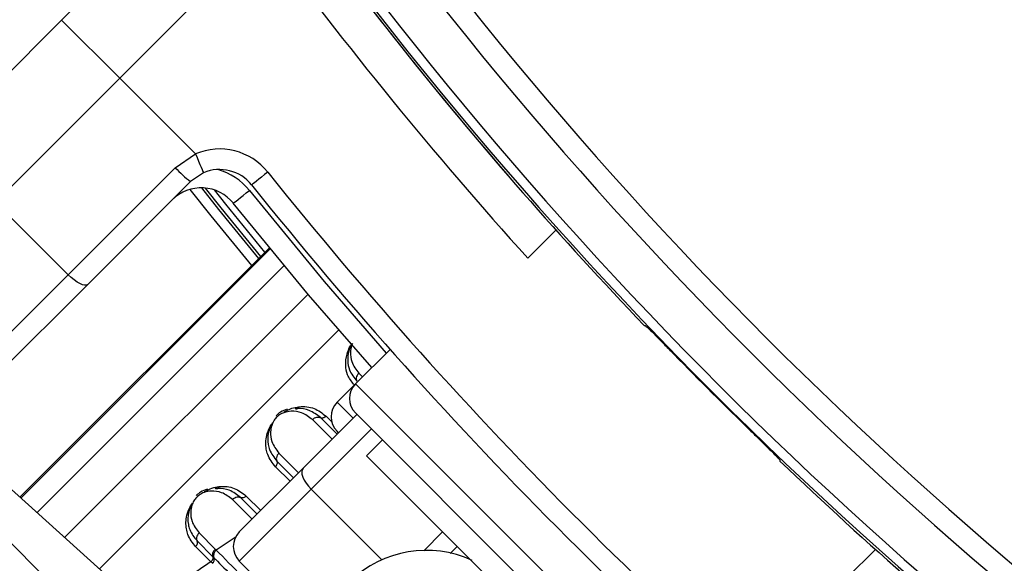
# Model space of a CAD drawing. Header units: millimetres. Extents: x 10 to 10348, y 8 to 8288.
# Tile 85 of 129: x 3536 to 3584, y 7765 to 7792. Entities that reach past the tile are written whole.
import ezdxf

# ---------------------------------------------------------------- set-up
doc = ezdxf.new("R2010")
doc.units = ezdxf.units.MM

msp = doc.modelspace()

# ---------------------------------------------------------------- linework, layer by layer
at = {"color": 7, "linetype": 'Continuous', "lineweight": 25}
for p, q in [((3537.884, 7791.701), (3545.114, 7798.931)), ((3547.718, 7795.879), (3540.712, 7788.873)), ((3532.805, 7786.622), (3537.884, 7791.701)), ((3537.884, 7791.701), (3540.712, 7788.873)), ((3540.712, 7788.873), (3534.666, 7782.826)), ((3544.403, 7785.182), (3540.712, 7788.873)), ((3543.419, 7784.508), (3544.403, 7785.182)), ((3538.202, 7779.291), (3543.419, 7784.508)), ((3544.793, 7784.261), (3544.159, 7783.834)), ((3544.159, 7783.834), (3539.151, 7778.826)), ((3538.202, 7779.291), (3534.666, 7782.826)), ((3560.579, 7780.101), (3561.951, 7781.473)), ((3547.997, 7780.612), (3535.844, 7768.459)), ((3508.215, 7749.304), (3538.202, 7779.291)), ((3539.151, 7778.826), (3509.164, 7748.839)), ((3566.25, 7776.823), (3566.3, 7776.823)), ((3553.873, 7775.659), (3552.191, 7773.976)), ((3552.191, 7773.976), (3551.299, 7773.084)), ((3549.643, 7769.873), (3552.262, 7772.491)), ((3551.292, 7771.521), (3550.48, 7772.333)), ((3552.191, 7772.562), (3568.596, 7756.157)), ((3551.369, 7771.599), (3551.299, 7771.669)), ((3542.085, 7762.84), (3532.78, 7771.219)), ((3553.499, 7771.254), (3552.721, 7770.476)), ((3548.366, 7770.218), (3549.177, 7769.407)), ((3566.51, 7756.687), (3552.721, 7770.476)), ((3572.857, 7770.266), (3572.857, 7770.216)), ((3543.016, 7758.622), (3531.795, 7769.843)), ((3546.534, 7766.764), (3549.643, 7769.873)), ((3550.032, 7768.847), (3546.534, 7765.349)), ((3547.403, 7767.632), (3546.591, 7768.444)), ((3544.574, 7766.72), (3545.362, 7765.932)), ((3545.143, 7765.314), (3544.407, 7766.051)), ((3544.477, 7766.329), (3545.253, 7765.553)), ((3557.141, 7766.056), (3556.804, 7765.719)), ((3577.507, 7765.917), (3576.135, 7764.545)), ((3545.253, 7765.553), (3545.3, 7765.506)), ((3545.221, 7765.237), (3545.143, 7765.314)), ((3549.716, 7762.167), (3546.534, 7765.349))]:
    msp.add_line(p, q, dxfattribs=at)
at = {"color": 8, "linetype": 'Continuous', "lineweight": 25}
for p, q in [((3547.998, 7780.612), (3535.845, 7768.459)), ((3535.898, 7768.411), (3548.043, 7780.556)), ((3548.718, 7779.739), (3536.683, 7767.704)), ((3549.883, 7778.351), (3538.027, 7766.494)), ((3551.374, 7776.607), (3539.729, 7764.962)), ((3552.353, 7774.498), (3552.533, 7774.318)), ((3552.191, 7773.976), (3570.01, 7756.157)), ((3551.299, 7773.084), (3552.077, 7772.306)), ((3551.048, 7771.277), (3550.09, 7772.235)), ((3550.759, 7772.403), (3551.039, 7772.123)), ((3552.969, 7771.784), (3550.032, 7768.847)), ((3548.464, 7770.609), (3549.421, 7769.651)), ((3549.003, 7769.232), (3548.296, 7769.94)), ((3553.457, 7765.422), (3550.032, 7768.847)), ((3547.159, 7767.388), (3546.201, 7768.346)), ((3546.87, 7768.514), (3547.577, 7767.806)), ((3546.378, 7766.528), (3545.41, 7765.884)), ((3555.522, 7765.852), (3556.434, 7766.764))]:
    msp.add_line(p, q, dxfattribs=at)
at = {"color": 7, "linetype": 'Continuous', "lineweight": 25, "flags": 128}
for points in [[(3544.403, 7785.182), (3544.479, 7785.002), (3544.552, 7784.83), (3544.62, 7784.67), (3544.679, 7784.531), (3544.727, 7784.416), (3544.763, 7784.331), (3544.786, 7784.279), (3544.793, 7784.261)], [(3547.916, 7784.293), (3547.764, 7784.171), (3547.617, 7784.054), (3547.482, 7783.946), (3547.364, 7783.851), (3547.267, 7783.774), (3547.195, 7783.716), (3547.15, 7783.681), (3547.135, 7783.669)], [(3546.243, 7782.776), (3546.258, 7782.788), (3546.303, 7782.824), (3546.375, 7782.882), (3546.472, 7782.959), (3546.59, 7783.054), (3546.725, 7783.162), (3546.872, 7783.279), (3547.024, 7783.401)], [(3552.983, 7774.768), (3549.908, 7778.321), (3546.243, 7782.776)], [(3539.151, 7778.826), (3539.09, 7778.792), (3539.004, 7778.787), (3538.897, 7778.81), (3538.773, 7778.862), (3538.635, 7778.939), (3538.491, 7779.039), (3538.344, 7779.158), (3538.202, 7779.291)], [(3549.432, 7772.863), (3549.418, 7772.829), (3549.4, 7772.8), (3549.379, 7772.777), (3549.356, 7772.761), (3549.33, 7772.752), (3549.304, 7772.751), (3549.277, 7772.757), (3549.251, 7772.771)], [(3549.643, 7769.873), (3549.595, 7769.797), (3549.575, 7769.697), (3549.585, 7769.576), (3549.625, 7769.44), (3549.693, 7769.294), (3549.785, 7769.142), (3549.9, 7768.991), (3550.032, 7768.847)], [(3545.543, 7768.974), (3545.529, 7768.94), (3545.511, 7768.911), (3545.49, 7768.888), (3545.467, 7768.872), (3545.441, 7768.863), (3545.415, 7768.862), (3545.388, 7768.868), (3545.362, 7768.882)]]:
    msp.add_lwpolyline(points, dxfattribs=at)
at = {"color": 8, "linetype": 'Continuous', "lineweight": 25, "flags": 128}
for points in [[(3544.129, 7783.45), (3545.155, 7782.158), (3547.123, 7779.738)], [(3547.478, 7780.093), (3545.545, 7782.471), (3544.705, 7783.527)], [(3544.87, 7783.519), (3545.642, 7782.548), (3547.566, 7780.181)], [(3547.773, 7780.388), (3545.87, 7782.731), (3545.318, 7783.423)], [(3547.024, 7783.401), (3550.671, 7778.967), (3553.692, 7775.477)]]:
    msp.add_lwpolyline(points, dxfattribs=at)
at = {"color": 7, "linetype": 'Continuous', "lineweight": 25}
for centre, radius, start, end in [((3615.689, 7819.655), 101, 0, 204.57323), ((3615.689, 7819.655), 100, 335.6403, 204.3597), ((3615.689, 7819.655), 99, 335.85846, 204.14154), ((3615.689, 7819.655), 97.605, 336.17087, 203.82913), ((3710.936, 7914.902), 196.166, 213.6328, 236.3672), ((3710.936, 7914.902), 197.208, 213.6328, 236.3672), ((3710.936, 7914.902), 199.431, 213.6328, 236.3672), ((3710.936, 7914.902), 200, 213.6328, 223.66149), ((3710.936, 7914.902), 200, 213.6328, 220.85259), ((3710.936, 7914.902), 199.889, 213.6328, 236.3672), ((3710.523, 7915.455), 202, 216.29644, 222.07236), ((3545.573, 7782.42), 3, 38.6435, 112.9583), ((3547.389, 7788.126), 5.372, 222.3389, 233.0325), ((3545.573, 7782.42), 2, 38.6435, 112.9583), ((3709.593, 7913.559), 207, 218.64351, 231.35649), ((3709.593, 7913.559), 208, 218.64351, 231.35649), ((3544.681, 7781.527), 2, 38.6435, 135), ((3710.936, 7914.902), 199.93, 224.24438, 225.75562), ((3552.898, 7773.269), 1, 135, 225), ((3552.006, 7772.377), 1, 135, 225), ((3710.936, 7914.902), 200, 226.33851, 236.3672), ((3547.241, 7766.056), 1, 135, 225), ((3545.619, 7765.618), 0.338, 128.2093, 199.383), ((3555.644, 7760.479), 5.387, 65.484, 133.4008), ((3545.071, 7765.427), 0.242, 308.1178, 18.958)]:
    msp.add_arc(centre, radius, start, end, dxfattribs=at)
at = {"color": 8, "linetype": 'Continuous', "lineweight": 25}
for centre, radius, start, end in [((3615.689, 7819.655), 97.434, 336.20971, 203.79029), ((3615.689, 7819.655), 96.934, 336.32441, 203.67559), ((3544.681, 7781.527), 3, 38.6435, 74.4516)]:
    msp.add_arc(centre, radius, start, end, dxfattribs=at)
at = {"color": 7, "linetype": 'Continuous', "lineweight": 25}
for points, knots in [([(3566.3, 7776.823), (3566.321, 7776.807), (3566.362, 7776.774), (3566.615, 7776.525), (3566.977, 7776.159), (3567.366, 7775.762), (3567.617, 7775.505), (3567.712, 7775.407)], [0, 0, 0, 0, 0.217032, 0.434111, 0.65113, 0.868187, 1, 1, 1, 1]), ([(3552.03, 7775.953), (3552.02, 7775.939), (3551.931, 7775.819), (3551.833, 7775.516), (3551.788, 7775.09), (3551.893, 7774.571), (3552.118, 7774.283), (3552.255, 7774.107)], [0, 0, 0, 0, 0.019593, 0.1741092, 0.4023424, 0.6370356, 1, 1, 1, 1]), ([(3552.353, 7774.498), (3552.323, 7774.463), (3552.263, 7774.393), (3552.222, 7774.27), (3552.223, 7774.172), (3552.246, 7774.125), (3552.255, 7774.107)], [0, 0, 0, 0, 0.279643, 0.559277, 0.838897, 1, 1, 1, 1]), ([(3550.09, 7772.235), (3549.925, 7772.363), (3549.63, 7772.592), (3549.132, 7772.668), (3548.755, 7772.605), (3548.503, 7772.486), (3548.327, 7772.341), (3548.191, 7772.159), (3548.088, 7771.918), (3548.034, 7771.568), (3548.102, 7771.08), (3548.329, 7770.784), (3548.464, 7770.609)], [0, 0, 0, 0, 0.181551, 0.3237954, 0.4088518, 0.4622965, 0.5041851, 0.5459849, 0.6005579, 0.677304, 0.8079047, 1, 1, 1, 1]), ([(3548.868, 7772.741), (3548.754, 7772.702), (3548.558, 7772.637), (3548.394, 7772.489), (3548.325, 7772.428)], [0, 0, 0, 0, 0.5829546, 1, 1, 1, 1]), ([(3548.721, 7772.617), (3548.844, 7772.682), (3549.085, 7772.808), (3549.318, 7772.845), (3549.432, 7772.863)], [0, 0, 0, 0, 0.511869, 1, 1, 1, 1]), ([(3550.48, 7772.333), (3550.308, 7772.467), (3549.991, 7772.715), (3549.533, 7772.793), (3549.289, 7772.774), (3549.251, 7772.771)], [0, 0, 0, 0, 0.500692, 0.922782, 1, 1, 1, 1]), ([(3549.432, 7772.863), (3549.435, 7772.863), (3549.702, 7772.893), (3550.207, 7772.833), (3550.575, 7772.546), (3550.759, 7772.403)], [0, 0, 0, 0, 0.005036, 0.5036, 1, 1, 1, 1]), ([(3550.09, 7772.235), (3550.125, 7772.265), (3550.195, 7772.324), (3550.318, 7772.366), (3550.416, 7772.365), (3550.463, 7772.341), (3550.48, 7772.333)], [0, 0, 0, 0, 0.279643, 0.559277, 0.838897, 1, 1, 1, 1]), ([(3550.759, 7772.403), (3550.737, 7772.383), (3550.692, 7772.345), (3550.615, 7772.314), (3550.539, 7772.307), (3550.5, 7772.324), (3550.48, 7772.333)], [0, 0, 0, 0, 0.249993, 0.499988, 0.750023, 1, 1, 1, 1]), ([(3548.296, 7769.94), (3548.149, 7770.126), (3547.947, 7770.384), (3547.813, 7770.909), (3547.816, 7771.361), (3547.966, 7771.779), (3548.065, 7771.95), (3548.086, 7771.986)], [0, 0, 0, 0, 0.3508183, 0.4854244, 0.7839871, 0.9541962, 1, 1, 1, 1]), ([(3548.135, 7772.064), (3548.118, 7772.035), (3548.035, 7771.89), (3547.908, 7771.522), (3547.912, 7771.118), (3548.038, 7770.634), (3548.228, 7770.393), (3548.366, 7770.218)], [0, 0, 0, 0, 0.041439, 0.201296, 0.49918, 0.637273, 1, 1, 1, 1]), ([(3571.441, 7771.678), (3571.602, 7771.521), (3571.924, 7771.207), (3572.351, 7770.787), (3572.672, 7770.468), (3572.835, 7770.299), (3572.851, 7770.275), (3572.857, 7770.266)], [0, 0, 0, 0, 0.217098, 0.434208, 0.651278, 0.868329, 1, 1, 1, 1]), ([(3548.296, 7769.94), (3548.315, 7769.962), (3548.353, 7770.006), (3548.384, 7770.084), (3548.392, 7770.159), (3548.374, 7770.199), (3548.366, 7770.218)], [0, 0, 0, 0, 0.249994, 0.499991, 0.750014, 1, 1, 1, 1]), ([(3548.464, 7770.609), (3548.434, 7770.574), (3548.374, 7770.503), (3548.333, 7770.381), (3548.334, 7770.283), (3548.357, 7770.236), (3548.366, 7770.218)], [0, 0, 0, 0, 0.279643, 0.559277, 0.838897, 1, 1, 1, 1]), ([(3546.201, 7768.346), (3546.036, 7768.474), (3545.741, 7768.703), (3545.243, 7768.779), (3544.865, 7768.716), (3544.614, 7768.597), (3544.438, 7768.452), (3544.302, 7768.27), (3544.199, 7768.029), (3544.145, 7767.679), (3544.213, 7767.191), (3544.44, 7766.895), (3544.574, 7766.72)], [0, 0, 0, 0, 0.181551, 0.323795, 0.408852, 0.462295, 0.504186, 0.545984, 0.600558, 0.677304, 0.807905, 1, 1, 1, 1]), ([(3544.979, 7768.851), (3544.865, 7768.813), (3544.669, 7768.748), (3544.505, 7768.6), (3544.436, 7768.539)], [0, 0, 0, 0, 0.582959, 1, 1, 1, 1]), ([(3544.832, 7768.728), (3544.955, 7768.792), (3545.196, 7768.919), (3545.429, 7768.956), (3545.543, 7768.974)], [0, 0, 0, 0, 0.511866, 1, 1, 1, 1]), ([(3546.591, 7768.444), (3546.419, 7768.578), (3546.102, 7768.826), (3545.644, 7768.904), (3545.4, 7768.885), (3545.362, 7768.882)], [0, 0, 0, 0, 0.500692, 0.922782, 1, 1, 1, 1]), ([(3545.543, 7768.974), (3545.546, 7768.974), (3545.813, 7769.004), (3546.318, 7768.944), (3546.686, 7768.657), (3546.87, 7768.514)], [0, 0, 0, 0, 0.005036, 0.503599, 1, 1, 1, 1]), ([(3546.201, 7768.346), (3546.236, 7768.376), (3546.306, 7768.435), (3546.429, 7768.477), (3546.527, 7768.476), (3546.574, 7768.452), (3546.591, 7768.444)], [0, 0, 0, 0, 0.279642, 0.559274, 0.838902, 1, 1, 1, 1]), ([(3546.87, 7768.514), (3546.848, 7768.494), (3546.803, 7768.456), (3546.726, 7768.425), (3546.65, 7768.418), (3546.611, 7768.435), (3546.591, 7768.444)], [0, 0, 0, 0, 0.249994, 0.499991, 0.750014, 1, 1, 1, 1]), ([(3544.407, 7766.051), (3544.26, 7766.237), (3544.058, 7766.495), (3543.924, 7767.02), (3543.927, 7767.472), (3544.077, 7767.89), (3544.176, 7768.06), (3544.197, 7768.097)], [0, 0, 0, 0, 0.3508186, 0.4854248, 0.7839893, 0.9541986, 1, 1, 1, 1]), ([(3544.246, 7768.175), (3544.229, 7768.146), (3544.146, 7768.001), (3544.019, 7767.633), (3544.022, 7767.229), (3544.149, 7766.745), (3544.339, 7766.504), (3544.477, 7766.329)], [0, 0, 0, 0, 0.041436, 0.201294, 0.499179, 0.637272, 1, 1, 1, 1]), ([(3544.574, 7766.72), (3544.545, 7766.684), (3544.485, 7766.614), (3544.444, 7766.492), (3544.445, 7766.393), (3544.468, 7766.346), (3544.477, 7766.329)], [0, 0, 0, 0, 0.279643, 0.559277, 0.838897, 1, 1, 1, 1]), ([(3544.407, 7766.051), (3544.426, 7766.073), (3544.464, 7766.117), (3544.495, 7766.195), (3544.503, 7766.27), (3544.485, 7766.31), (3544.477, 7766.329)], [0, 0, 0, 0, 0.249993, 0.499988, 0.750023, 1, 1, 1, 1]), ([(3545.362, 7765.932), (3545.332, 7765.897), (3545.272, 7765.828), (3545.228, 7765.708), (3545.225, 7765.613), (3545.245, 7765.569), (3545.253, 7765.553)], [0, 0, 0, 0, 0.279613, 0.559253, 0.83888, 1, 1, 1, 1]), ([(3545.362, 7765.932), (3545.362, 7765.932), (3545.378, 7765.916), (3545.394, 7765.9), (3545.41, 7765.884)], [0, 0, 0, 0, 0.009606, 1, 1, 1, 1]), ([(3545.41, 7765.884), (3545.809, 7765.477), (3546.35, 7764.925), (3547.191, 7764.069), (3547.926, 7763.322), (3548.614, 7762.624), (3549.063, 7762.169), (3549.16, 7762.071)], [0, 0, 0, 0, 0.363105, 0.492333, 0.672218, 0.929868, 1, 1, 1, 1]), ([(3545.143, 7765.314), (3545.165, 7765.334), (3545.209, 7765.373), (3545.25, 7765.44), (3545.268, 7765.505), (3545.258, 7765.537), (3545.253, 7765.553)], [0, 0, 0, 0, 0.249972, 0.499961, 0.750003, 1, 1, 1, 1]), ([(3545.3, 7765.506), (3545.322, 7765.483), (3545.609, 7765.194), (3546.153, 7764.646), (3547.316, 7763.474), (3548.262, 7762.522), (3548.928, 7761.852)], [0, 0, 0, 0, 0.022107, 0.283649, 0.496207, 1, 1, 1, 1]), ([(3545.143, 7765.314), (3544.953, 7765.184), (3544.39, 7764.798), (3543.829, 7764.407), (3543.456, 7764.149)], [0, 0, 0, 0, 0.336503, 1, 1, 1, 1])]:
    msp.add_open_spline(points, degree=3, knots=knots, dxfattribs=at)
at = {"color": 8, "linetype": 'Continuous', "lineweight": 25}
for points, knots in [([(3552.106, 7773.953), (3551.992, 7774.102), (3551.784, 7774.374), (3551.691, 7774.89), (3551.744, 7775.367), (3551.877, 7775.74), (3552.004, 7775.907), (3552.034, 7775.947)], [0, 0, 0, 0, 0.289655, 0.529388, 0.770873, 0.944075, 1, 1, 1, 1]), ([(3552.043, 7775.937), (3552.027, 7775.904), (3551.962, 7775.766), (3551.93, 7775.457), (3551.988, 7774.969), (3552.217, 7774.674), (3552.353, 7774.498)], [0, 0, 0, 0, 0.056155, 0.237467, 0.545944, 1, 1, 1, 1])]:
    msp.add_open_spline(points, degree=3, knots=knots, dxfattribs=at)

doc.saveas('drawing.dxf')
